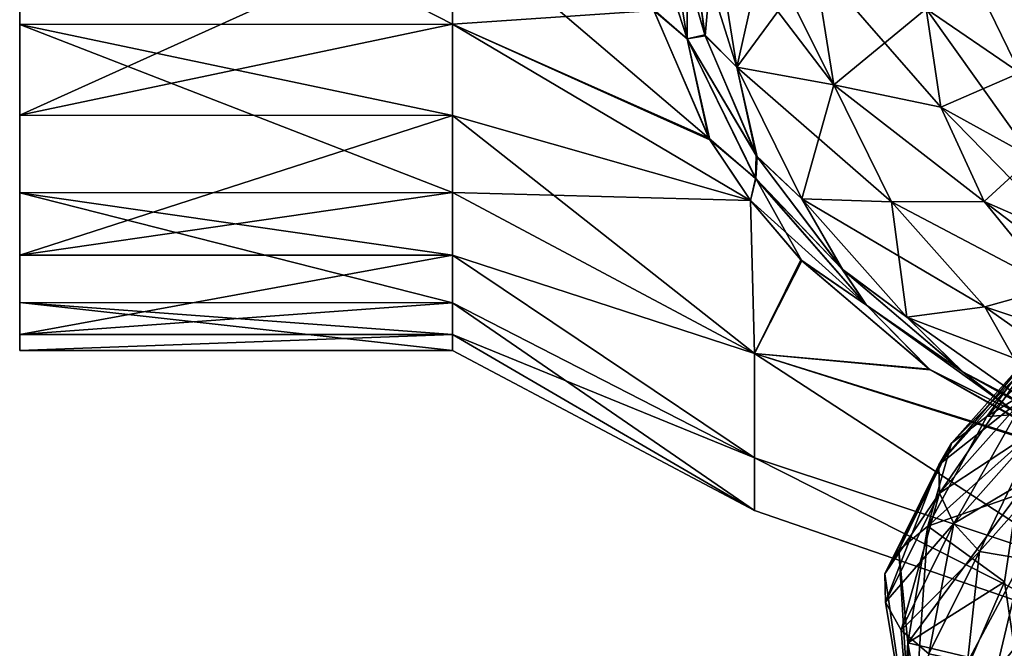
# Model space of a CAD drawing. Header units: millimetres. Extents: x -139 to 139, y -32 to 1264.
# Tile 3 of 256: x -136.45 to -129.63, y -15.06 to -10.7. Entities that reach past the tile are written whole.
import ezdxf

# ---------------------------------------------------------------- set-up
doc = ezdxf.new("R2010")
doc.units = ezdxf.units.MM
doc.header["$LTSCALE"] = 26.699852
for name, color, linetype in [('152', 7, 'CONTINUOUS'), ('153', 7, 'CONTINUOUS'), ('154', 7, 'CONTINUOUS'), ('157', 7, 'CONTINUOUS'), ('159', 7, 'CONTINUOUS'), ('160', 7, 'CONTINUOUS'), ('161', 7, 'CONTINUOUS'), ('162', 7, 'CONTINUOUS'), ('164', 7, 'CONTINUOUS'), ('165', 7, 'CONTINUOUS'), ('168', 7, 'CONTINUOUS'), ('172', 7, 'CONTINUOUS'), ('173', 7, 'CONTINUOUS'), ('174', 7, 'CONTINUOUS'), ('175', 7, 'CONTINUOUS'), ('176', 7, 'CONTINUOUS'), ('179', 7, 'CONTINUOUS'), ('180', 7, 'CONTINUOUS'), ('206', 7, 'CONTINUOUS'), ('207', 7, 'CONTINUOUS')]:
    doc.layers.add(name, color=color, linetype=linetype)

msp = doc.modelspace()

# ---------------------------------------------------------------- linework, layer by layer
at = {"layer": '152', "color": 7, "linetype": 'CONTINUOUS', "true_color": 0xa2afbf}
for points in [[(-133.45, -10.7344, 7.3532), (-132.0563, -10.6398, 8.8208), (-133.45, -10.0102, 8.3123), (-133.45, -10.7344, 7.3532)], [(-132.0581, -10.6335, -8.8269), (-131.6748, -11.5263, -7.9596), (-133.45, -10.0102, -8.3123), (-132.0581, -10.6335, -8.8269)], [(-133.45, -10.0102, -8.3123), (-131.6748, -11.5263, -7.9596), (-133.45, -10.7344, -7.3532), (-133.45, -10.0102, -8.3123)], [(-131.669, -11.5364, 7.9498), (-132.0563, -10.6398, 8.8208), (-133.45, -10.7344, 7.3532), (-131.669, -11.5364, 7.9498)], [(-131.3871, -11.9565, 7.5473), (-131.669, -11.5364, 7.9498), (-133.45, -10.7344, 7.3532), (-131.3871, -11.9565, 7.5473)], [(-133.45, -11.3671, 6.3314), (-131.3871, -11.9565, 7.5473), (-133.45, -10.7344, 7.3532), (-133.45, -11.3671, 6.3314)], [(-131.6748, -11.5263, -7.9596), (-131.3872, -11.9563, -7.5476), (-133.45, -10.7344, -7.3532), (-131.6748, -11.5263, -7.9596)], [(-133.45, -10.7344, -7.3532), (-131.3872, -11.9563, -7.5476), (-133.45, -11.3671, -6.3314), (-133.45, -10.7344, -7.3532)], [(-133.45, -11.9028, 5.2556), (-131.3871, -11.9565, 7.5473), (-133.45, -11.3671, 6.3314), (-133.45, -11.9028, 5.2556)], [(-131.3872, -11.9563, -7.5476), (-131.3578, -13.0174, -5.5528), (-133.45, -11.3671, -6.3314), (-131.3872, -11.9563, -7.5476)], [(-133.45, -11.3671, -6.3314), (-131.3578, -13.0174, -5.5528), (-133.45, -11.9028, -5.2556), (-133.45, -11.3671, -6.3314)], [(-131.3578, -13.0176, 5.5523), (-131.3871, -11.9565, 7.5473), (-133.45, -11.9028, 5.2556), (-131.3578, -13.0176, 5.5523)], [(-133.45, -12.3369, 4.1349), (-131.3578, -13.0176, 5.5523), (-133.45, -11.9028, 5.2556), (-133.45, -12.3369, 4.1349)], [(-133.45, -11.9028, -5.2556), (-131.3578, -13.0174, -5.5528), (-133.45, -12.3369, -4.1349), (-133.45, -11.9028, -5.2556)], [(-131.3578, -13.0174, -5.5528), (-131.3872, -11.9563, -7.5476), (-131.037, -12.3685, -7.1563), (-131.3578, -13.0174, -5.5528)], [(-131.3871, -11.9565, 7.5473), (-131.3578, -13.0176, 5.5523), (-131.0305, -12.3753, 7.1498), (-131.3871, -11.9565, 7.5473)], [(-131.3578, -13.7403, 3.39), (-131.3578, -13.0176, 5.5523), (-133.45, -12.3369, 4.1349), (-131.3578, -13.7403, 3.39)], [(-133.45, -12.6658, 2.979), (-131.3578, -13.7403, 3.39), (-133.45, -12.3369, 4.1349), (-133.45, -12.6658, 2.979)], [(-131.3578, -13.0174, -5.5528), (-131.3578, -13.7402, -3.3905), (-133.45, -12.3369, -4.1349), (-131.3578, -13.0174, -5.5528)], [(-133.45, -12.3369, -4.1349), (-131.3578, -13.7402, -3.3905), (-133.45, -12.6658, -2.979), (-133.45, -12.3369, -4.1349)], [(-130.1476, -13.1259, -6.4464), (-131.3578, -13.0174, -5.5528), (-131.037, -12.3685, -7.1563), (-130.1476, -13.1259, -6.4464)], [(-131.0305, -12.3753, 7.1498), (-131.3578, -13.0176, 5.5523), (-130.1407, -13.1307, 6.4419), (-131.0305, -12.3753, 7.1498)], [(-133.45, -12.8867, 1.7976), (-131.3578, -13.7403, 3.39), (-133.45, -12.6658, 2.979), (-133.45, -12.8867, 1.7976)], [(-131.3578, -13.7402, -3.3905), (-131.3578, -14.1063, -1.1402), (-133.45, -12.6658, -2.979), (-131.3578, -13.7402, -3.3905)], [(-133.45, -12.6658, -2.979), (-131.3578, -14.1063, -1.1402), (-133.45, -12.8867, -1.7976), (-133.45, -12.6658, -2.979)], [(-131.3578, -14.1063, 1.1397), (-131.3578, -13.7403, 3.39), (-133.45, -12.8867, 1.7976), (-131.3578, -14.1063, 1.1397)], [(-133.45, -12.9976, 0.6009), (-131.3578, -14.1063, 1.1397), (-133.45, -12.8867, 1.7976), (-133.45, -12.9976, 0.6009)], [(-133.45, -12.8867, -1.7976), (-131.3578, -14.1063, -1.1402), (-133.45, -12.9976, -0.6009), (-133.45, -12.8867, -1.7976)], [(-131.3578, -14.1063, -1.1402), (-131.3578, -14.1063, 1.1397), (-133.45, -12.9976, -0.6009), (-131.3578, -14.1063, -1.1402)], [(-133.45, -12.9976, -0.6009), (-131.3578, -14.1063, 1.1397), (-133.45, -12.9976, 0.6009), (-133.45, -12.9976, -0.6009)], [(-131.3578, -13.7402, -3.3905), (-131.3578, -13.0174, -5.5528), (-129.0922, -14.4943, -3.6056), (-131.3578, -13.7402, -3.3905)], [(-129.0922, -14.4943, -3.6056), (-131.3578, -13.0174, -5.5528), (-129.0149, -13.7589, -5.8617), (-129.0922, -14.4943, -3.6056)], [(-129.0149, -13.7589, -5.8617), (-131.3578, -13.0174, -5.5528), (-130.1476, -13.1259, -6.4464), (-129.0149, -13.7589, -5.8617)], [(-131.3578, -13.0176, 5.5523), (-131.3578, -13.7403, 3.39), (-129.0922, -14.4941, 3.6066), (-131.3578, -13.0176, 5.5523)], [(-130.1407, -13.1307, 6.4419), (-131.3578, -13.0176, 5.5523), (-129.0989, -13.721, 5.8964), (-130.1407, -13.1307, 6.4419)], [(-129.0989, -13.721, 5.8964), (-131.3578, -13.0176, 5.5523), (-129.0922, -14.4941, 3.6066), (-129.0989, -13.721, 5.8964)], [(-131.3578, -14.1063, -1.1402), (-131.3578, -13.7402, -3.3905), (-129.0922, -14.8868, -1.2122), (-131.3578, -14.1063, -1.1402)], [(-129.0922, -14.8868, -1.2122), (-131.3578, -13.7402, -3.3905), (-129.0922, -14.4943, -3.6056), (-129.0922, -14.8868, -1.2122)], [(-131.3578, -13.7403, 3.39), (-131.3578, -14.1063, 1.1397), (-129.0922, -14.8867, 1.2132), (-131.3578, -13.7403, 3.39)], [(-129.0922, -14.4941, 3.6066), (-131.3578, -13.7403, 3.39), (-129.0922, -14.8867, 1.2132), (-129.0922, -14.4941, 3.6066)], [(-131.3578, -14.1063, 1.1397), (-131.3578, -14.1063, -1.1402), (-129.0922, -14.8867, 1.2132), (-131.3578, -14.1063, 1.1397)], [(-129.0922, -14.8867, 1.2132), (-131.3578, -14.1063, -1.1402), (-129.0922, -14.8868, -1.2122), (-129.0922, -14.8867, 1.2132)]]:
    msp.add_3dface(points, dxfattribs=at)
at = {"layer": '153', "color": 7, "linetype": 'CONTINUOUS', "true_color": 0xa2afbf}
for points in [[(-133.45, -10.0102, -8.3123), (-133.45, -10.7344, -7.3532), (-136.45, -9.2005, -9.2005), (-133.45, -10.0102, -8.3123)], [(-136.45, -9.2005, -9.2005), (-133.45, -10.7344, -7.3532), (-136.45, -10.7367, -7.3497), (-136.45, -9.2005, -9.2005)], [(-136.45, -11.3656, 6.3333), (-133.45, -10.0102, 8.3123), (-136.45, -10.0089, 8.3127), (-136.45, -11.3656, 6.3333)], [(-133.45, -10.7344, 7.3532), (-133.45, -10.0102, 8.3123), (-136.45, -11.3656, 6.3333), (-133.45, -10.7344, 7.3532)], [(-133.45, -10.7344, -7.3532), (-133.45, -11.3671, -6.3314), (-136.45, -10.7367, -7.3497), (-133.45, -10.7344, -7.3532)], [(-133.45, -11.3671, 6.3314), (-133.45, -10.7344, 7.3532), (-136.45, -11.3656, 6.3333), (-133.45, -11.3671, 6.3314)], [(-133.45, -11.3671, -6.3314), (-133.45, -11.9028, -5.2556), (-136.45, -10.7367, -7.3497), (-133.45, -11.3671, -6.3314)], [(-136.45, -10.7367, -7.3497), (-133.45, -11.9028, -5.2556), (-136.45, -11.9029, -5.2538), (-136.45, -10.7367, -7.3497)], [(-136.45, -12.3365, 4.1361), (-133.45, -11.3671, 6.3314), (-136.45, -11.3656, 6.3333), (-136.45, -12.3365, 4.1361)], [(-133.45, -11.9028, 5.2556), (-133.45, -11.3671, 6.3314), (-136.45, -12.3365, 4.1361), (-133.45, -11.9028, 5.2556)], [(-133.45, -11.9028, -5.2556), (-133.45, -12.3369, -4.1349), (-136.45, -11.9029, -5.2538), (-133.45, -11.9028, -5.2556)], [(-133.45, -12.3369, 4.1349), (-133.45, -11.9028, 5.2556), (-136.45, -12.3365, 4.1361), (-133.45, -12.3369, 4.1349)], [(-133.45, -12.3369, -4.1349), (-133.45, -12.6658, -2.979), (-136.45, -11.9029, -5.2538), (-133.45, -12.3369, -4.1349)], [(-136.45, -11.9029, -5.2538), (-133.45, -12.6658, -2.979), (-136.45, -12.665, -2.9792), (-136.45, -11.9029, -5.2538)], [(-136.45, -12.8868, 1.7957), (-133.45, -12.3369, 4.1349), (-136.45, -12.3365, 4.1361), (-136.45, -12.8868, 1.7957)], [(-133.45, -12.6658, 2.979), (-133.45, -12.3369, 4.1349), (-136.45, -12.8868, 1.7957), (-133.45, -12.6658, 2.979)], [(-133.45, -12.6658, -2.979), (-133.45, -12.8867, -1.7976), (-136.45, -12.665, -2.9792), (-133.45, -12.6658, -2.979)], [(-133.45, -12.8867, -1.7976), (-133.45, -12.9976, -0.6009), (-136.45, -12.665, -2.9792), (-133.45, -12.8867, -1.7976)], [(-136.45, -12.665, -2.9792), (-133.45, -12.9976, -0.6009), (-136.45, -12.9969, -0.603), (-136.45, -12.665, -2.9792)], [(-133.45, -12.8867, 1.7976), (-133.45, -12.6658, 2.979), (-136.45, -12.8868, 1.7957), (-133.45, -12.8867, 1.7976)], [(-133.45, -12.9976, 0.6009), (-133.45, -12.8867, 1.7976), (-136.45, -12.9969, -0.603), (-133.45, -12.9976, 0.6009)], [(-136.45, -12.9969, -0.603), (-133.45, -12.8867, 1.7976), (-136.45, -12.8868, 1.7957), (-136.45, -12.9969, -0.603)], [(-133.45, -12.9976, -0.6009), (-133.45, -12.9976, 0.6009), (-136.45, -12.9969, -0.603), (-133.45, -12.9976, -0.6009)]]:
    msp.add_3dface(points, dxfattribs=at)
at = {"layer": '154', "color": 7, "linetype": 'CONTINUOUS', "true_color": 0xa2afbf}
for points in [[(-136.45, -12.9969, -0.603), (-136.45, -12.8868, 1.7957), (-136.45, 0.603, 12.9969), (-136.45, -12.9969, -0.603)], [(-136.45, -12.9969, -0.603), (-136.45, 0.603, 12.9969), (-136.45, -5.4748, 6.7611), (-136.45, -12.9969, -0.603)], [(-136.45, -12.8868, 1.7957), (-136.45, -1.7957, 12.8868), (-136.45, 0.603, 12.9969), (-136.45, -12.8868, 1.7957)], [(-136.45, -12.8868, 1.7957), (-136.45, -12.3365, 4.1361), (-136.45, -1.7957, 12.8868), (-136.45, -12.8868, 1.7957)], [(-136.45, -12.3365, 4.1361), (-136.45, -4.1361, 12.3365), (-136.45, -1.7957, 12.8868), (-136.45, -12.3365, 4.1361)], [(-136.45, -12.3365, 4.1361), (-136.45, -11.3656, 6.3333), (-136.45, -4.1361, 12.3365), (-136.45, -12.3365, 4.1361)], [(-136.45, -11.3656, 6.3333), (-136.45, -6.3333, 11.3656), (-136.45, -4.1361, 12.3365), (-136.45, -11.3656, 6.3333)], [(-136.45, -6.7611, 5.4748), (-136.45, -12.9969, -0.603), (-136.45, -5.4748, 6.7611), (-136.45, -6.7611, 5.4748)], [(-136.45, -9.2005, -9.2005), (-136.45, -10.7367, -7.3497), (-136.45, -6.1518, -6.1518), (-136.45, -9.2005, -9.2005)], [(-136.45, -6.1518, -6.1518), (-136.45, -10.7367, -7.3497), (-136.45, -7.2961, -4.7388), (-136.45, -6.1518, -6.1518)], [(-136.45, -11.3656, 6.3333), (-136.45, -10.0089, 8.3127), (-136.45, -6.3333, 11.3656), (-136.45, -11.3656, 6.3333)], [(-136.45, -7.7517, 3.9491), (-136.45, -12.9969, -0.603), (-136.45, -6.7611, 5.4748), (-136.45, -7.7517, 3.9491)], [(-136.45, -7.2961, -4.7388), (-136.45, -10.7367, -7.3497), (-136.45, -8.1218, -3.1186), (-136.45, -7.2961, -4.7388)], [(-136.45, -8.4035, 2.2509), (-136.45, -12.9969, -0.603), (-136.45, -7.7517, 3.9491), (-136.45, -8.4035, 2.2509)], [(-136.45, -10.7367, -7.3497), (-136.45, -11.9029, -5.2538), (-136.45, -8.1218, -3.1186), (-136.45, -10.7367, -7.3497)], [(-136.45, -8.1218, -3.1186), (-136.45, -11.9029, -5.2538), (-136.45, -8.5926, -1.362), (-136.45, -8.1218, -3.1186)], [(-136.45, -12.665, -2.9792), (-136.45, -12.9969, -0.603), (-136.45, -8.4035, 2.2509), (-136.45, -12.665, -2.9792)], [(-136.45, -8.6879, 0.4543), (-136.45, -12.665, -2.9792), (-136.45, -8.4035, 2.2509), (-136.45, -8.6879, 0.4543)], [(-136.45, -11.9029, -5.2538), (-136.45, -12.665, -2.9792), (-136.45, -8.5926, -1.362), (-136.45, -11.9029, -5.2538)], [(-136.45, -8.5926, -1.362), (-136.45, -12.665, -2.9792), (-136.45, -8.6879, 0.4543), (-136.45, -8.5926, -1.362)]]:
    msp.add_3dface(points, dxfattribs=at)
at = {"layer": '157', "color": 7, "linetype": 'CONTINUOUS', "true_color": 0xa2afbf}
for points in [[(-131.6348, -10.0711, -10.0711), (-131.2922, -10.1909, -10.1909), (-130.8091, -11.1566, -9.451), (-131.6348, -10.0711, -10.0711)], [(-131.4816, -11.0324, -9.1097), (-131.6348, -10.0711, -10.0711), (-130.8091, -11.1566, -9.451), (-131.4816, -11.0324, -9.1097)], [(-131.2922, -10.1909, -10.1909), (-130.945, -10.3038, -10.3038), (-130.8091, -11.1566, -9.451), (-131.2922, -10.1909, -10.1909)], [(-131.0297, -11.9456, -8.1966), (-131.4816, -11.0324, -9.1097), (-130.4083, -11.9667, -8.6409), (-131.0297, -11.9456, -8.1966)], [(-130.4083, -11.9667, -8.6409), (-131.4816, -11.0324, -9.1097), (-130.8091, -11.1566, -9.451), (-130.4083, -11.9667, -8.6409)], [(-130.3018, -12.7647, -7.3774), (-131.0297, -11.9456, -8.1966), (-129.7625, -12.6933, -7.9143), (-130.3018, -12.7647, -7.3774)], [(-129.7625, -12.6933, -7.9143), (-131.0297, -11.9456, -8.1966), (-130.4083, -11.9667, -8.6409), (-129.7625, -12.6933, -7.9143)], [(-128.9043, -13.3002, -7.3074), (-130.3018, -12.7647, -7.3774), (-129.7625, -12.6933, -7.9143), (-128.9043, -13.3002, -7.3074)], [(-129.3344, -13.4488, -6.6934), (-130.3018, -12.7647, -7.3774), (-128.9043, -13.3002, -7.3074), (-129.3344, -13.4488, -6.6934)]]:
    msp.add_3dface(points, dxfattribs=at)
at = {"layer": '159', "color": 7, "linetype": 'CONTINUOUS', "true_color": 0xa2afbf}
for points in [[(-130.2684, -15.8449, -15.8449), (-130.3589, -15.9409, -14.3806), (-130.295, -15.0218, -15.0218), (-130.2684, -15.8449, -15.8449)], [(-130.295, -15.0218, -15.0218), (-130.3589, -15.9409, -14.3806), (-130.1564, -15.829, -14.2146), (-130.295, -15.0218, -15.0218)]]:
    msp.add_3dface(points, dxfattribs=at)
at = {"layer": '160', "color": 7, "linetype": 'CONTINUOUS', "true_color": 0xa2afbf}
for points in [[(-130.8091, -11.1566, -9.451), (-130.945, -10.3038, -10.3038), (-130.0675, -11.3114, -9.9459), (-130.8091, -11.1566, -9.451)], [(-130.945, -10.3038, -10.3038), (-130.169, -10.6287, -10.6287), (-130.0675, -11.3114, -9.9459), (-130.945, -10.3038, -10.3038)], [(-129.5207, -11.0728, -11.0728), (-129.4333, -11.6602, -10.4854), (-130.169, -10.6287, -10.6287), (-129.5207, -11.0728, -11.0728)], [(-130.169, -10.6287, -10.6287), (-129.4333, -11.6602, -10.4854), (-130.0675, -11.3114, -9.9459), (-130.169, -10.6287, -10.6287)], [(-130.4083, -11.9667, -8.6409), (-130.8091, -11.1566, -9.451), (-129.7675, -11.9643, -9.293), (-130.4083, -11.9667, -8.6409)], [(-130.8091, -11.1566, -9.451), (-130.0675, -11.3114, -9.9459), (-129.7675, -11.9643, -9.293), (-130.8091, -11.1566, -9.451)], [(-129.4333, -11.6602, -10.4854), (-129.1752, -12.222, -9.9236), (-130.0675, -11.3114, -9.9459), (-129.4333, -11.6602, -10.4854)], [(-130.0675, -11.3114, -9.9459), (-129.1752, -12.222, -9.9236), (-129.7675, -11.9643, -9.293), (-130.0675, -11.3114, -9.9459)], [(-130.4083, -11.9667, -8.6409), (-129.7675, -11.9643, -9.293), (-129.2821, -12.5589, -8.6985), (-130.4083, -11.9667, -8.6409)], [(-129.7625, -12.6933, -7.9143), (-130.4083, -11.9667, -8.6409), (-129.2821, -12.5589, -8.6985), (-129.7625, -12.6933, -7.9143)], [(-129.1752, -12.222, -9.9236), (-128.7576, -12.7335, -9.4121), (-129.7675, -11.9643, -9.293), (-129.1752, -12.222, -9.9236)], [(-129.7675, -11.9643, -9.293), (-128.7576, -12.7335, -9.4121), (-129.2821, -12.5589, -8.6985), (-129.7675, -11.9643, -9.293)], [(-129.7625, -12.6933, -7.9143), (-129.2821, -12.5589, -8.6985), (-128.6325, -13.0691, -8.1883), (-129.7625, -12.6933, -7.9143)], [(-128.9043, -13.3002, -7.3074), (-129.7625, -12.6933, -7.9143), (-128.6325, -13.0691, -8.1883), (-128.9043, -13.3002, -7.3074)], [(-130.295, -15.0218, -15.0218), (-130.1564, -15.829, -14.2146), (-129.6265, -14.6005, -14.6005), (-130.295, -15.0218, -15.0218)], [(-129.6265, -14.6005, -14.6005), (-130.1564, -15.829, -14.2146), (-129.5369, -15.2034, -13.9975), (-129.6265, -14.6005, -14.6005)]]:
    msp.add_3dface(points, dxfattribs=at)
at = {"layer": '161', "color": 7, "linetype": 'CONTINUOUS', "true_color": 0xa2afbf}
for points in [[(-129.0954, -12.7851, -17.2584), (-129.4015, -12.9748, -17.3467), (-129.7486, -13.4543, -16.5892), (-129.0954, -12.7851, -17.2584)], [(-129.4791, -13.1113, -17.5707), (-130.0817, -13.7894, -16.8927), (-129.4015, -12.9748, -17.3467), (-129.4791, -13.1113, -17.5707)], [(-129.4015, -12.9748, -17.3467), (-130.0817, -13.7894, -16.8927), (-129.9922, -13.6396, -16.682), (-129.4015, -12.9748, -17.3467)], [(-129.4015, -12.9748, -17.3467), (-129.9922, -13.6396, -16.682), (-129.7486, -13.4543, -16.5892), (-129.4015, -12.9748, -17.3467)], [(-129.4791, -13.1113, -17.5707), (-130.0763, -13.9846, -17.0842), (-130.0817, -13.7894, -16.8927), (-129.4791, -13.1113, -17.5707)], [(-129.4744, -13.3073, -17.7615), (-130.0763, -13.9846, -17.0842), (-129.4791, -13.1113, -17.5707), (-129.4744, -13.3073, -17.7615)], [(-129.4744, -13.3073, -17.7615), (-129.9769, -14.1954, -17.2273), (-130.0763, -13.9846, -17.0842), (-129.4744, -13.3073, -17.7615)], [(-129.3882, -13.5329, -17.8898), (-129.9769, -14.1954, -17.2273), (-129.4744, -13.3073, -17.7615), (-129.3882, -13.5329, -17.8898)], [(-129.7486, -13.4543, -16.5892), (-129.9922, -13.6396, -16.682), (-130.1564, -14.2146, -15.829), (-129.7486, -13.4543, -16.5892)], [(-129.3882, -13.5329, -17.8898), (-129.7987, -14.3896, -17.3002), (-129.9769, -14.1954, -17.2273), (-129.3882, -13.5329, -17.8898)], [(-129.2335, -13.7537, -17.9362), (-129.7987, -14.3896, -17.3002), (-129.3882, -13.5329, -17.8898), (-129.2335, -13.7537, -17.9362)], [(-130.0817, -13.7894, -16.8927), (-130.4557, -14.5452, -16.1368), (-129.9922, -13.6396, -16.682), (-130.0817, -13.7894, -16.8927)], [(-129.9922, -13.6396, -16.682), (-130.4557, -14.5452, -16.1368), (-130.3589, -14.3806, -15.9409), (-129.9922, -13.6396, -16.682)], [(-129.9922, -13.6396, -16.682), (-130.3589, -14.3806, -15.9409), (-130.1564, -14.2146, -15.829), (-129.9922, -13.6396, -16.682)], [(-129.2335, -13.7537, -17.9362), (-129.4995, -14.4398, -17.3896), (-129.7987, -14.3896, -17.3002), (-129.2335, -13.7537, -17.9362)], [(-130.0817, -13.7894, -16.8927), (-130.4499, -14.7395, -16.3292), (-130.4557, -14.5452, -16.1368), (-130.0817, -13.7894, -16.8927)], [(-130.0763, -13.9846, -17.0842), (-130.4499, -14.7395, -16.3292), (-130.0817, -13.7894, -16.8927), (-130.0763, -13.9846, -17.0842)], [(-130.0763, -13.9846, -17.0842), (-130.3423, -14.9339, -16.4888), (-130.4499, -14.7395, -16.3292), (-130.0763, -13.9846, -17.0842)], [(-129.9769, -14.1954, -17.2273), (-130.3423, -14.9339, -16.4888), (-130.0763, -13.9846, -17.0842), (-129.9769, -14.1954, -17.2273)], [(-130.3589, -14.3806, -15.9409), (-130.2684, -15.8449, -15.8449), (-130.1564, -14.2146, -15.829), (-130.3589, -14.3806, -15.9409)], [(-129.9769, -14.1954, -17.2273), (-130.1495, -15.0986, -16.5913), (-130.3423, -14.9339, -16.4888), (-129.9769, -14.1954, -17.2273)], [(-130.2684, -15.8449, -15.8449), (-130.295, -15.0218, -15.0218), (-130.1564, -14.2146, -15.829), (-130.2684, -15.8449, -15.8449)], [(-129.7987, -14.3896, -17.3002), (-130.1495, -15.0986, -16.5913), (-129.9769, -14.1954, -17.2273), (-129.7987, -14.3896, -17.3002)], [(-130.4557, -14.5452, -16.1368), (-130.2684, -15.8449, -15.8449), (-130.3589, -14.3806, -15.9409), (-130.4557, -14.5452, -16.1368)], [(-129.7987, -14.3896, -17.3002), (-129.8832, -15.1551, -16.6742), (-130.1495, -15.0986, -16.5913), (-129.7987, -14.3896, -17.3002)], [(-129.4995, -14.4398, -17.3896), (-129.8832, -15.1551, -16.6742), (-129.7987, -14.3896, -17.3002), (-129.4995, -14.4398, -17.3896)], [(-130.4499, -14.7395, -16.3292), (-130.2684, -15.8449, -15.8449), (-130.4557, -14.5452, -16.1368), (-130.4499, -14.7395, -16.3292)], [(-130.3423, -14.9339, -16.4888), (-130.2684, -15.8449, -15.8449), (-130.4499, -14.7395, -16.3292), (-130.3423, -14.9339, -16.4888)], [(-130.1495, -15.0986, -16.5913), (-130.2684, -15.8449, -15.8449), (-130.3423, -14.9339, -16.4888), (-130.1495, -15.0986, -16.5913)]]:
    msp.add_3dface(points, dxfattribs=at)
at = {"layer": '162', "color": 7, "linetype": 'CONTINUOUS', "true_color": 0xa2afbf}
for points in [[(-129.5207, -11.0728, -11.0728), (-130.169, -10.6287, -10.6287), (-130.0675, -9.9459, -11.3114), (-129.5207, -11.0728, -11.0728)], [(-129.4333, -10.4854, -11.6602), (-129.5207, -11.0728, -11.0728), (-130.0675, -9.9459, -11.3114), (-129.4333, -10.4854, -11.6602)], [(-129.0954, -12.7851, -17.2584), (-129.7486, -13.4543, -16.5892), (-128.8432, -12.8958, -16.3051), (-129.0954, -12.7851, -17.2584)], [(-128.8432, -12.8958, -16.3051), (-129.7486, -13.4543, -16.5892), (-129.2719, -13.4208, -15.7801), (-128.8432, -12.8958, -16.3051)], [(-129.7486, -13.4543, -16.5892), (-130.1564, -14.2146, -15.829), (-129.2719, -13.4208, -15.7801), (-129.7486, -13.4543, -16.5892)], [(-129.2719, -13.4208, -15.7801), (-130.1564, -14.2146, -15.829), (-129.5369, -13.9975, -15.2034), (-129.2719, -13.4208, -15.7801)], [(-130.295, -15.0218, -15.0218), (-129.6265, -14.6005, -14.6005), (-129.5369, -13.9975, -15.2034), (-130.295, -15.0218, -15.0218)], [(-130.1564, -14.2146, -15.829), (-130.295, -15.0218, -15.0218), (-129.5369, -13.9975, -15.2034), (-130.1564, -14.2146, -15.829)]]:
    msp.add_3dface(points, dxfattribs=at)
at = {"layer": '164', "color": 7, "linetype": 'CONTINUOUS', "true_color": 0xa2afbf}
for points in [[(-129.8832, -15.1551, -16.6742), (-129.4995, -14.4398, -17.3896), (-129.6837, -15.2154, -17.8339), (-129.8832, -15.1551, -16.6742)], [(-129.6837, -15.2154, -17.8339), (-129.4995, -14.4398, -17.3896), (-129.2079, -14.6326, -18.4167), (-129.6837, -15.2154, -17.8339)], [(-129.6837, -15.2154, -17.8339), (-129.2079, -14.6326, -18.4167), (-129.9103, -15.7307, -18.4919), (-129.6837, -15.2154, -17.8339)], [(-129.9103, -15.7307, -18.4919), (-129.2079, -14.6326, -18.4167), (-129.4085, -15.1162, -19.1064), (-129.9103, -15.7307, -18.4919)]]:
    msp.add_3dface(points, dxfattribs=at)
at = {"layer": '165', "color": 7, "linetype": 'CONTINUOUS', "true_color": 0xa2afbf}
for points in [[(-131.6348, -10.0711, -10.0711), (-131.4816, -11.0324, -9.1097), (-131.8203, -9.9552, -9.9552), (-131.6348, -10.0711, -10.0711)], [(-131.8203, -9.9552, -9.9552), (-131.4816, -11.0324, -9.1097), (-131.7022, -10.8094, -9.1043), (-131.8203, -9.9552, -9.9552)], [(-131.7022, -10.8094, -9.1043), (-131.4816, -11.0324, -9.1097), (-131.3464, -11.6444, -8.2788), (-131.7022, -10.8094, -9.1043)], [(-131.4816, -11.0324, -9.1097), (-131.0297, -11.9456, -8.1966), (-131.3464, -11.6444, -8.2788), (-131.4816, -11.0324, -9.1097)], [(-131.3464, -11.6444, -8.2788), (-131.0297, -11.9456, -8.1966), (-130.7524, -12.4317, -7.5059), (-131.3464, -11.6444, -8.2788)], [(-131.0297, -11.9456, -8.1966), (-130.3018, -12.7647, -7.3774), (-130.7524, -12.4317, -7.5059), (-131.0297, -11.9456, -8.1966)], [(-130.7524, -12.4317, -7.5059), (-130.3018, -12.7647, -7.3774), (-129.9199, -13.1416, -6.8135), (-130.7524, -12.4317, -7.5059)], [(-130.3018, -12.7647, -7.3774), (-129.3344, -13.4488, -6.6934), (-129.9199, -13.1416, -6.8135), (-130.3018, -12.7647, -7.3774)], [(-129.9199, -13.1416, -6.8135), (-129.3344, -13.4488, -6.6934), (-128.8518, -13.7374, -6.2356), (-129.9199, -13.1416, -6.8135)]]:
    msp.add_3dface(points, dxfattribs=at)
at = {"layer": '168', "color": 7, "linetype": 'CONTINUOUS', "true_color": 0xa2afbf}
for points in [[(-128.6649, -15.5975, -23.2887), (-129.727, -16.1431, -22.743), (-128.4682, -14.8946, -22.1039), (-128.6649, -15.5975, -23.2887)], [(-128.4682, -14.8946, -22.1039), (-129.727, -16.1431, -22.743), (-129.4637, -15.4061, -21.5924), (-128.4682, -14.8946, -22.1039)]]:
    msp.add_3dface(points, dxfattribs=at)
at = {"layer": '172', "color": 7, "linetype": 'CONTINUOUS', "true_color": 0xa2afbf}
for points in [[(-129.8832, -15.1553, 16.6741), (-129.6837, -15.2154, 17.8339), (-129.4996, -14.4399, 17.3895), (-129.8832, -15.1553, 16.6741)], [(-129.6837, -15.2154, 17.8339), (-129.2079, -14.6326, 18.4167), (-129.4996, -14.4399, 17.3895), (-129.6837, -15.2154, 17.8339)], [(-129.6837, -15.2154, 17.8339), (-129.4085, -15.1162, 19.1064), (-129.2079, -14.6326, 18.4167), (-129.6837, -15.2154, 17.8339)]]:
    msp.add_3dface(points, dxfattribs=at)
at = {"layer": '173', "color": 7, "linetype": 'CONTINUOUS', "true_color": 0xa2afbf}
for points in [[(-129.7486, -13.4543, 16.5892), (-129.4015, -12.9748, 17.3467), (-129.0954, -12.7851, 17.2584), (-129.7486, -13.4543, 16.5892)], [(-129.9922, -13.6396, 16.682), (-129.4015, -12.9748, 17.3467), (-129.7486, -13.4543, 16.5892), (-129.9922, -13.6396, 16.682)], [(-129.4015, -12.9748, 17.3467), (-129.9922, -13.6396, 16.682), (-129.4791, -13.1113, 17.5707), (-129.4015, -12.9748, 17.3467)], [(-129.4791, -13.1113, 17.5707), (-129.9922, -13.6396, 16.682), (-130.0817, -13.7894, 16.8927), (-129.4791, -13.1113, 17.5707)], [(-129.4791, -13.1113, 17.5707), (-130.0817, -13.7894, 16.8927), (-129.4744, -13.3073, 17.7615), (-129.4791, -13.1113, 17.5707)], [(-129.4744, -13.3073, 17.7615), (-130.0817, -13.7894, 16.8927), (-130.0763, -13.9846, 17.0842), (-129.4744, -13.3073, 17.7615)], [(-129.4744, -13.3073, 17.7615), (-130.0763, -13.9846, 17.0842), (-129.3882, -13.5329, 17.8898), (-129.4744, -13.3073, 17.7615)], [(-130.1564, -14.2146, 15.829), (-129.9922, -13.6396, 16.682), (-129.7486, -13.4543, 16.5892), (-130.1564, -14.2146, 15.829)], [(-129.3882, -13.5329, 17.8898), (-130.0763, -13.9846, 17.0842), (-129.9769, -14.1954, 17.2273), (-129.3882, -13.5329, 17.8898)], [(-129.3882, -13.5329, 17.8898), (-129.9769, -14.1954, 17.2273), (-129.2335, -13.7537, 17.9362), (-129.3882, -13.5329, 17.8898)], [(-130.3589, -14.3806, 15.9409), (-129.9922, -13.6396, 16.682), (-130.1564, -14.2146, 15.829), (-130.3589, -14.3806, 15.9409)], [(-129.9922, -13.6396, 16.682), (-130.3589, -14.3806, 15.9409), (-130.0817, -13.7894, 16.8927), (-129.9922, -13.6396, 16.682)], [(-129.2335, -13.7537, 17.9362), (-129.9769, -14.1954, 17.2273), (-129.7987, -14.3896, 17.3002), (-129.2335, -13.7537, 17.9362)], [(-129.4996, -14.4399, 17.3895), (-129.2335, -13.7537, 17.9362), (-129.7987, -14.3896, 17.3002), (-129.4996, -14.4399, 17.3895)], [(-130.0817, -13.7894, 16.8927), (-130.3589, -14.3806, 15.9409), (-130.4557, -14.5452, 16.1368), (-130.0817, -13.7894, 16.8927)], [(-130.0817, -13.7894, 16.8927), (-130.4557, -14.5452, 16.1368), (-130.0763, -13.9846, 17.0842), (-130.0817, -13.7894, 16.8927)], [(-130.0763, -13.9846, 17.0842), (-130.4557, -14.5452, 16.1368), (-130.4499, -14.7395, 16.3292), (-130.0763, -13.9846, 17.0842)], [(-130.0763, -13.9846, 17.0842), (-130.4499, -14.7395, 16.3292), (-129.9769, -14.1954, 17.2273), (-130.0763, -13.9846, 17.0842)], [(-129.9769, -14.1954, 17.2273), (-130.4499, -14.7395, 16.3292), (-130.3423, -14.9339, 16.4888), (-129.9769, -14.1954, 17.2273)], [(-130.295, -15.0218, 15.0218), (-130.3589, -14.3806, 15.9409), (-130.1564, -14.2146, 15.829), (-130.295, -15.0218, 15.0218)], [(-129.9769, -14.1954, 17.2273), (-130.3423, -14.9339, 16.4888), (-129.7987, -14.3896, 17.3002), (-129.9769, -14.1954, 17.2273)], [(-130.3589, -14.3806, 15.9409), (-130.2684, -15.8449, 15.8449), (-130.4557, -14.5452, 16.1368), (-130.3589, -14.3806, 15.9409)], [(-130.2684, -15.8449, 15.8449), (-130.3589, -14.3806, 15.9409), (-130.295, -15.0218, 15.0218), (-130.2684, -15.8449, 15.8449)], [(-129.7987, -14.3896, 17.3002), (-130.3423, -14.9339, 16.4888), (-130.1495, -15.0986, 16.5913), (-129.7987, -14.3896, 17.3002)], [(-129.8832, -15.1553, 16.6741), (-129.7987, -14.3896, 17.3002), (-130.1495, -15.0986, 16.5913), (-129.8832, -15.1553, 16.6741)], [(-129.8832, -15.1553, 16.6741), (-129.4996, -14.4399, 17.3895), (-129.7987, -14.3896, 17.3002), (-129.8832, -15.1553, 16.6741)], [(-130.4557, -14.5452, 16.1368), (-130.2684, -15.8449, 15.8449), (-130.4499, -14.7395, 16.3292), (-130.4557, -14.5452, 16.1368)], [(-130.4499, -14.7395, 16.3292), (-130.2684, -15.8449, 15.8449), (-130.3423, -14.9339, 16.4888), (-130.4499, -14.7395, 16.3292)], [(-130.3423, -14.9339, 16.4888), (-130.2684, -15.8449, 15.8449), (-130.1495, -15.0986, 16.5913), (-130.3423, -14.9339, 16.4888)]]:
    msp.add_3dface(points, dxfattribs=at)
at = {"layer": '174', "color": 7, "linetype": 'CONTINUOUS', "true_color": 0xa2afbf}
for points in [[(-129.5207, -11.0728, 11.0728), (-129.4333, -10.4854, 11.6602), (-130.169, -10.6287, 10.6287), (-129.5207, -11.0728, 11.0728)], [(-129.7486, -13.4543, 16.5892), (-129.0954, -12.7851, 17.2584), (-128.8432, -12.8958, 16.3051), (-129.7486, -13.4543, 16.5892)], [(-129.2719, -13.4208, 15.7801), (-129.7486, -13.4543, 16.5892), (-128.8432, -12.8958, 16.3051), (-129.2719, -13.4208, 15.7801)], [(-130.1564, -14.2146, 15.829), (-129.7486, -13.4543, 16.5892), (-129.2719, -13.4208, 15.7801), (-130.1564, -14.2146, 15.829)], [(-129.5369, -13.9975, 15.2034), (-130.1564, -14.2146, 15.829), (-129.2719, -13.4208, 15.7801), (-129.5369, -13.9975, 15.2034)], [(-129.6265, -14.6005, 14.6005), (-130.1564, -14.2146, 15.829), (-129.5369, -13.9975, 15.2034), (-129.6265, -14.6005, 14.6005)], [(-130.295, -15.0218, 15.0218), (-130.1564, -14.2146, 15.829), (-129.6265, -14.6005, 14.6005), (-130.295, -15.0218, 15.0218)]]:
    msp.add_3dface(points, dxfattribs=at)
at = {"layer": '175', "color": 7, "linetype": 'CONTINUOUS', "true_color": 0xa2afbf}
for points in [[(-131.2922, -10.1909, 10.1909), (-131.6348, -10.0711, 10.0711), (-131.4816, -11.0324, 9.1097), (-131.2922, -10.1909, 10.1909)], [(-130.945, -10.3038, 10.3038), (-131.2922, -10.1909, 10.1909), (-131.4816, -11.0324, 9.1097), (-130.945, -10.3038, 10.3038)], [(-130.8091, -11.1566, 9.451), (-130.945, -10.3038, 10.3038), (-131.4816, -11.0324, 9.1097), (-130.8091, -11.1566, 9.451)], [(-131.0297, -11.9456, 8.1966), (-130.8091, -11.1566, 9.451), (-131.4816, -11.0324, 9.1097), (-131.0297, -11.9456, 8.1966)], [(-130.4083, -11.9667, 8.6409), (-130.8091, -11.1566, 9.451), (-131.0297, -11.9456, 8.1966), (-130.4083, -11.9667, 8.6409)], [(-130.3018, -12.7647, 7.3774), (-130.4083, -11.9667, 8.6409), (-131.0297, -11.9456, 8.1966), (-130.3018, -12.7647, 7.3774)], [(-129.7625, -12.6933, 7.9143), (-130.4083, -11.9667, 8.6409), (-130.3018, -12.7647, 7.3774), (-129.7625, -12.6933, 7.9143)], [(-129.3344, -13.4488, 6.6934), (-129.7625, -12.6933, 7.9143), (-130.3018, -12.7647, 7.3774), (-129.3344, -13.4488, 6.6934)], [(-128.9043, -13.3002, 7.3074), (-129.7625, -12.6933, 7.9143), (-129.3344, -13.4488, 6.6934), (-128.9043, -13.3002, 7.3074)]]:
    msp.add_3dface(points, dxfattribs=at)
at = {"layer": '176', "color": 7, "linetype": 'CONTINUOUS', "true_color": 0xa2afbf}
for points in [[(-131.6348, -10.0711, 10.0711), (-131.8203, -9.9552, 9.9552), (-131.7003, -10.8161, 9.0977), (-131.6348, -10.0711, 10.0711)], [(-131.4816, -11.0324, 9.1097), (-131.6348, -10.0711, 10.0711), (-131.7003, -10.8161, 9.0977), (-131.4816, -11.0324, 9.1097)], [(-131.3404, -11.6546, 8.2688), (-131.4816, -11.0324, 9.1097), (-131.7003, -10.8161, 9.0977), (-131.3404, -11.6546, 8.2688)], [(-131.0297, -11.9456, 8.1966), (-131.4816, -11.0324, 9.1097), (-131.3404, -11.6546, 8.2688), (-131.0297, -11.9456, 8.1966)], [(-130.7458, -12.4387, 7.499), (-131.0297, -11.9456, 8.1966), (-131.3404, -11.6546, 8.2688), (-130.7458, -12.4387, 7.499)], [(-130.3018, -12.7647, 7.3774), (-131.0297, -11.9456, 8.1966), (-130.7458, -12.4387, 7.499), (-130.3018, -12.7647, 7.3774)], [(-129.9128, -13.1465, 6.8087), (-130.3018, -12.7647, 7.3774), (-130.7458, -12.4387, 7.499), (-129.9128, -13.1465, 6.8087)], [(-129.3344, -13.4488, 6.6934), (-130.3018, -12.7647, 7.3774), (-129.9128, -13.1465, 6.8087), (-129.3344, -13.4488, 6.6934)], [(-128.8443, -13.7407, 6.2323), (-129.3344, -13.4488, 6.6934), (-129.9128, -13.1465, 6.8087), (-128.8443, -13.7407, 6.2323)]]:
    msp.add_3dface(points, dxfattribs=at)
at = {"layer": '179', "color": 7, "linetype": 'CONTINUOUS', "true_color": 0xa2afbf}
msp.add_3dface([(-130.2684, -15.8449, 15.8449), (-130.295, -15.0218, 15.0218), (-130.1564, -15.829, 14.2146), (-130.2684, -15.8449, 15.8449)], dxfattribs=at)
at = {"layer": '180', "color": 7, "linetype": 'CONTINUOUS', "true_color": 0xa2afbf}
for points in [[(-130.169, -10.6287, 10.6287), (-130.945, -10.3038, 10.3038), (-130.8091, -11.1566, 9.451), (-130.169, -10.6287, 10.6287)], [(-130.169, -10.6287, 10.6287), (-130.8091, -11.1566, 9.451), (-130.0675, -11.3114, 9.9459), (-130.169, -10.6287, 10.6287)], [(-129.5207, -11.0728, 11.0728), (-130.169, -10.6287, 10.6287), (-130.0675, -11.3114, 9.9459), (-129.5207, -11.0728, 11.0728)], [(-129.4333, -11.6602, 10.4854), (-129.5207, -11.0728, 11.0728), (-130.0675, -11.3114, 9.9459), (-129.4333, -11.6602, 10.4854)], [(-130.8091, -11.1566, 9.451), (-130.4083, -11.9667, 8.6409), (-129.7675, -11.9643, 9.293), (-130.8091, -11.1566, 9.451)], [(-130.8091, -11.1566, 9.451), (-129.7675, -11.9643, 9.293), (-130.0675, -11.3114, 9.9459), (-130.8091, -11.1566, 9.451)], [(-129.7675, -11.9643, 9.293), (-129.4333, -11.6602, 10.4854), (-130.0675, -11.3114, 9.9459), (-129.7675, -11.9643, 9.293)], [(-129.1752, -12.222, 9.9236), (-129.4333, -11.6602, 10.4854), (-129.7675, -11.9643, 9.293), (-129.1752, -12.222, 9.9236)], [(-130.4083, -11.9667, 8.6409), (-129.2821, -12.5589, 8.6985), (-129.7675, -11.9643, 9.293), (-130.4083, -11.9667, 8.6409)], [(-130.4083, -11.9667, 8.6409), (-129.7625, -12.6933, 7.9143), (-129.2821, -12.5589, 8.6985), (-130.4083, -11.9667, 8.6409)], [(-129.2821, -12.5589, 8.6985), (-129.1752, -12.222, 9.9236), (-129.7675, -11.9643, 9.293), (-129.2821, -12.5589, 8.6985)], [(-129.7625, -12.6933, 7.9143), (-128.6325, -13.0691, 8.1883), (-129.2821, -12.5589, 8.6985), (-129.7625, -12.6933, 7.9143)], [(-129.7625, -12.6933, 7.9143), (-128.9043, -13.3002, 7.3074), (-128.6325, -13.0691, 8.1883), (-129.7625, -12.6933, 7.9143)], [(-130.295, -15.0218, 15.0218), (-129.6265, -14.6005, 14.6005), (-129.5369, -15.2034, 13.9975), (-130.295, -15.0218, 15.0218)], [(-130.1564, -15.829, 14.2146), (-130.295, -15.0218, 15.0218), (-129.5369, -15.2034, 13.9975), (-130.1564, -15.829, 14.2146)]]:
    msp.add_3dface(points, dxfattribs=at)
at = {"layer": '206', "color": 7, "linetype": 'CONTINUOUS', "true_color": 0xa2afbf}
for points in [[(-132.0581, -10.6335, -8.8269), (-132.1852, -9.7258, -9.7258), (-131.8253, -10.8362, -8.8147), (-132.0581, -10.6335, -8.8269)], [(-132.1852, -9.7258, -9.7258), (-131.9861, -9.8224, -9.8224), (-131.8253, -10.8362, -8.8147), (-132.1852, -9.7258, -9.7258)], [(-131.8203, -9.9552, -9.9552), (-131.7022, -10.8094, -9.1043), (-131.9861, -9.8224, -9.8224), (-131.8203, -9.9552, -9.9552)], [(-131.9861, -9.8224, -9.8224), (-131.7022, -10.8094, -9.1043), (-131.8253, -10.8362, -8.8147), (-131.9861, -9.8224, -9.8224)], [(-131.6748, -11.5263, -7.9596), (-132.0581, -10.6335, -8.8269), (-131.8253, -10.8362, -8.8147), (-131.6748, -11.5263, -7.9596)], [(-131.7022, -10.8094, -9.1043), (-131.3464, -11.6444, -8.2788), (-131.8253, -10.8362, -8.8147), (-131.7022, -10.8094, -9.1043)], [(-131.3503, -11.8056, -7.8625), (-131.6748, -11.5263, -7.9596), (-131.8253, -10.8362, -8.8147), (-131.3503, -11.8056, -7.8625)], [(-131.3464, -11.6444, -8.2788), (-131.3503, -11.8056, -7.8625), (-131.8253, -10.8362, -8.8147), (-131.3464, -11.6444, -8.2788)], [(-131.3872, -11.9563, -7.5476), (-131.6748, -11.5263, -7.9596), (-131.3503, -11.8056, -7.8625), (-131.3872, -11.9563, -7.5476)], [(-131.3464, -11.6444, -8.2788), (-130.7524, -12.4317, -7.5059), (-131.3503, -11.8056, -7.8625), (-131.3464, -11.6444, -8.2788)], [(-130.5834, -12.6815, -7.0116), (-131.3872, -11.9563, -7.5476), (-131.3503, -11.8056, -7.8625), (-130.5834, -12.6815, -7.0116)], [(-130.7524, -12.4317, -7.5059), (-130.5834, -12.6815, -7.0116), (-131.3503, -11.8056, -7.8625), (-130.7524, -12.4317, -7.5059)], [(-131.037, -12.3685, -7.1563), (-131.3872, -11.9563, -7.5476), (-130.5834, -12.6815, -7.0116), (-131.037, -12.3685, -7.1563)], [(-130.1476, -13.1259, -6.4464), (-131.037, -12.3685, -7.1563), (-130.5834, -12.6815, -7.0116), (-130.1476, -13.1259, -6.4464)], [(-130.7524, -12.4317, -7.5059), (-129.9199, -13.1416, -6.8135), (-130.5834, -12.6815, -7.0116), (-130.7524, -12.4317, -7.5059)], [(-129.5613, -13.4178, -6.3034), (-130.1476, -13.1259, -6.4464), (-130.5834, -12.6815, -7.0116), (-129.5613, -13.4178, -6.3034)], [(-129.9199, -13.1416, -6.8135), (-129.5613, -13.4178, -6.3034), (-130.5834, -12.6815, -7.0116), (-129.9199, -13.1416, -6.8135)], [(-129.0149, -13.7589, -5.8617), (-130.1476, -13.1259, -6.4464), (-129.5613, -13.4178, -6.3034), (-129.0149, -13.7589, -5.8617)], [(-129.9199, -13.1416, -6.8135), (-128.8518, -13.7374, -6.2356), (-129.5613, -13.4178, -6.3034), (-129.9199, -13.1416, -6.8135)]]:
    msp.add_3dface(points, dxfattribs=at)
at = {"layer": '207', "color": 7, "linetype": 'CONTINUOUS', "true_color": 0xa2afbf}
for points in [[(-131.9861, -9.8224, 9.8224), (-132.0563, -10.6398, 8.8208), (-131.8253, -10.8362, 8.8146), (-131.9861, -9.8224, 9.8224)], [(-131.8253, -10.8362, 8.8146), (-131.8203, -9.9552, 9.9552), (-131.9861, -9.8224, 9.8224), (-131.8253, -10.8362, 8.8146)], [(-131.7003, -10.8161, 9.0977), (-131.8203, -9.9552, 9.9552), (-131.8253, -10.8362, 8.8146), (-131.7003, -10.8161, 9.0977)], [(-132.0563, -10.6398, 8.8208), (-131.669, -11.5364, 7.9498), (-131.8253, -10.8362, 8.8146), (-132.0563, -10.6398, 8.8208)], [(-131.3404, -11.6546, 8.2688), (-131.7003, -10.8161, 9.0977), (-131.8253, -10.8362, 8.8146), (-131.3404, -11.6546, 8.2688)], [(-131.8253, -10.8362, 8.8146), (-131.669, -11.5364, 7.9498), (-131.3502, -11.8056, 7.8624), (-131.8253, -10.8362, 8.8146)], [(-131.3404, -11.6546, 8.2688), (-131.8253, -10.8362, 8.8146), (-131.3502, -11.8056, 7.8624), (-131.3404, -11.6546, 8.2688)], [(-131.669, -11.5364, 7.9498), (-131.3871, -11.9565, 7.5473), (-131.3502, -11.8056, 7.8624), (-131.669, -11.5364, 7.9498)], [(-130.7458, -12.4387, 7.499), (-131.3404, -11.6546, 8.2688), (-131.3502, -11.8056, 7.8624), (-130.7458, -12.4387, 7.499)], [(-131.3871, -11.9565, 7.5473), (-131.0305, -12.3753, 7.1498), (-131.3502, -11.8056, 7.8624), (-131.3871, -11.9565, 7.5473)], [(-131.3502, -11.8056, 7.8624), (-131.0305, -12.3753, 7.1498), (-130.5833, -12.6815, 7.0116), (-131.3502, -11.8056, 7.8624)], [(-130.7458, -12.4387, 7.499), (-131.3502, -11.8056, 7.8624), (-130.5833, -12.6815, 7.0116), (-130.7458, -12.4387, 7.499)], [(-131.0305, -12.3753, 7.1498), (-130.1407, -13.1307, 6.4419), (-130.5833, -12.6815, 7.0116), (-131.0305, -12.3753, 7.1498)], [(-129.9128, -13.1465, 6.8087), (-130.7458, -12.4387, 7.499), (-130.5833, -12.6815, 7.0116), (-129.9128, -13.1465, 6.8087)], [(-130.5833, -12.6815, 7.0116), (-130.1407, -13.1307, 6.4419), (-129.5612, -13.4178, 6.3033), (-130.5833, -12.6815, 7.0116)], [(-129.9128, -13.1465, 6.8087), (-130.5833, -12.6815, 7.0116), (-129.5612, -13.4178, 6.3033), (-129.9128, -13.1465, 6.8087)], [(-130.1407, -13.1307, 6.4419), (-129.0989, -13.721, 5.8964), (-129.5612, -13.4178, 6.3033), (-130.1407, -13.1307, 6.4419)], [(-128.8443, -13.7407, 6.2323), (-129.9128, -13.1465, 6.8087), (-129.5612, -13.4178, 6.3033), (-128.8443, -13.7407, 6.2323)]]:
    msp.add_3dface(points, dxfattribs=at)

doc.saveas('drawing.dxf')
